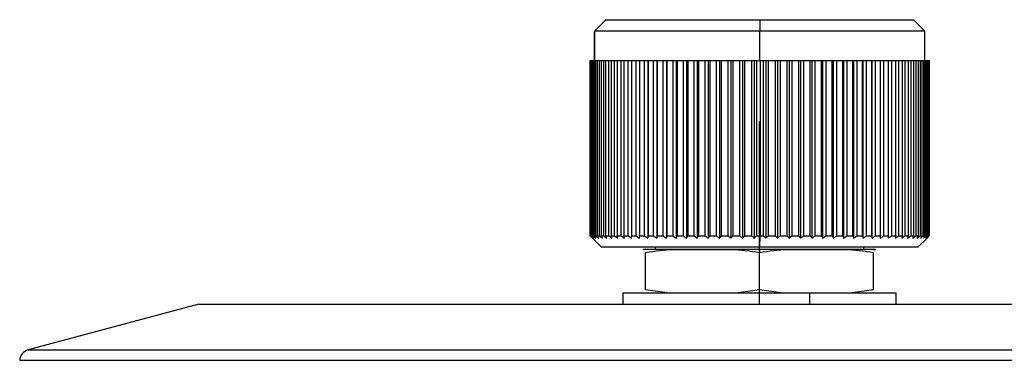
# Model space of a CAD drawing. Header units: millimetres. Extents: x 0 to 325, y 0 to 226.
# Tile 3 of 11: x 18 to 61, y 86 to 101. Entities that reach past the tile are written whole.
import ezdxf

# ---------------------------------------------------------------- set-up
doc = ezdxf.new("R2010")
doc.units = ezdxf.units.MM
doc.header["$PDSIZE"] = -1

msp = doc.modelspace()

# ---------------------------------------------------------------- linework, layer by layer
at = {"color": 7, "linetype": 'Continuous', "lineweight": 25}
for p, q in [((43.292, 100.681), (43.158, 100.547)), ((43.292, 100.681), (56.781, 100.681)), ((50.05, 100.681), (50.051, 100.181)), ((57.281, 100.181), (56.781, 100.681)), ((43.158, 100.547), (42.791, 100.181)), ((43.144, 100.531), (43.144, 100.531)), ((43.158, 100.545), (43.158, 100.547)), ((43.158, 100.547), (43.158, 100.545)), ((42.791, 100.181), (42.791, 98.881)), ((57.281, 100.181), (42.793, 100.181)), ((42.793, 98.881), (42.793, 100.181)), ((50.051, 98.881), (50.051, 100.181)), ((57.281, 98.881), (57.281, 100.181)), ((42.591, 98.881), (57.48, 98.881)), ((42.591, 91.181), (42.591, 98.881)), ((42.593, 98.881), (42.593, 91.181)), ((42.594, 91.181), (42.594, 98.881)), ((42.609, 98.881), (42.609, 91.181)), ((42.642, 91.181), (42.642, 98.881)), ((42.672, 98.881), (42.672, 91.181)), ((42.727, 91.181), (42.727, 98.881)), ((42.771, 98.881), (42.771, 91.181)), ((42.847, 91.181), (42.847, 98.881)), ((42.905, 98.881), (42.905, 91.181)), ((43.002, 91.181), (43.002, 98.881)), ((43.074, 98.881), (43.074, 91.181)), ((43.191, 91.181), (43.191, 98.881)), ((43.277, 98.881), (43.277, 91.181)), ((43.414, 91.181), (43.414, 98.881)), ((43.513, 98.881), (43.513, 91.181)), ((43.669, 91.181), (43.669, 98.881)), ((43.78, 98.881), (43.78, 91.181)), ((43.955, 91.181), (43.955, 98.881)), ((44.078, 98.881), (44.078, 91.181)), ((44.271, 91.181), (44.271, 98.881)), ((44.405, 98.881), (44.405, 91.181)), ((44.614, 91.181), (44.614, 98.881)), ((44.76, 98.881), (44.76, 91.181)), ((44.984, 91.181), (44.984, 98.881)), ((45.132, 98.881), (45.132, 91.076)), ((45.14, 98.881), (45.14, 91.181)), ((45.379, 91.181), (45.379, 98.881)), ((45.525, 98.881), (45.525, 91.076)), ((45.544, 98.881), (45.544, 91.181)), ((45.796, 91.181), (45.796, 98.881)), ((45.941, 98.881), (45.941, 91.076)), ((45.969, 98.881), (45.969, 91.181)), ((46.234, 91.181), (46.234, 98.881)), ((46.376, 98.881), (46.376, 91.076)), ((46.415, 98.881), (46.415, 91.181)), ((46.69, 91.181), (46.69, 98.881)), ((46.83, 98.881), (46.83, 91.076)), ((46.878, 98.881), (46.878, 91.181)), ((47.163, 91.181), (47.163, 98.881)), ((47.299, 98.881), (47.299, 91.076)), ((47.357, 98.881), (47.357, 91.181)), ((47.649, 91.181), (47.649, 98.881)), ((47.781, 98.881), (47.781, 91.076)), ((47.848, 98.881), (47.848, 91.181)), ((48.148, 91.181), (48.148, 98.881)), ((48.274, 98.881), (48.274, 91.076)), ((48.35, 98.881), (48.35, 91.181)), ((48.655, 91.181), (48.655, 98.881)), ((48.776, 98.881), (48.776, 91.076)), ((48.861, 98.881), (48.861, 91.181)), ((49.169, 91.181), (49.169, 98.881)), ((49.284, 98.881), (49.284, 91.076)), ((49.377, 98.881), (49.377, 91.181)), ((49.687, 91.181), (49.687, 98.881)), ((49.795, 98.881), (49.795, 91.076)), ((49.896, 98.881), (49.896, 91.181)), ((50.052, 98.881), (50.052, 91.181)), ((50.207, 91.181), (50.207, 98.881)), ((50.308, 98.881), (50.308, 91.076)), ((50.416, 98.881), (50.416, 91.181)), ((50.727, 91.181), (50.727, 98.881)), ((50.819, 98.881), (50.819, 91.076)), ((50.934, 98.881), (50.934, 91.181)), ((51.242, 91.181), (51.242, 98.881)), ((51.327, 98.881), (51.327, 91.076)), ((51.448, 98.881), (51.448, 91.181)), ((51.752, 91.181), (51.752, 98.881)), ((51.828, 98.881), (51.828, 91.076)), ((51.955, 98.881), (51.955, 91.181)), ((52.253, 91.181), (52.253, 98.881)), ((52.32, 98.881), (52.32, 91.076)), ((52.452, 98.881), (52.452, 91.181)), ((52.744, 91.181), (52.744, 98.881)), ((52.801, 98.881), (52.801, 91.076)), ((52.938, 98.881), (52.938, 91.181)), ((53.221, 91.181), (53.221, 98.881)), ((53.269, 98.881), (53.269, 91.076)), ((53.409, 98.881), (53.409, 91.181)), ((53.683, 91.181), (53.683, 98.881)), ((53.721, 98.881), (53.721, 91.076)), ((53.864, 98.881), (53.864, 91.181)), ((54.127, 91.181), (54.127, 98.881)), ((54.155, 98.881), (54.155, 91.076)), ((54.3, 98.881), (54.3, 91.181)), ((54.551, 91.181), (54.551, 98.881)), ((54.569, 98.881), (54.569, 91.076)), ((54.716, 98.881), (54.716, 91.181)), ((54.954, 91.181), (54.954, 98.881)), ((54.961, 98.881), (54.961, 91.076)), ((55.108, 98.881), (55.108, 91.181)), ((55.332, 91.181), (55.332, 98.881)), ((55.476, 98.881), (55.476, 91.181)), ((55.684, 91.181), (55.684, 98.881)), ((55.818, 98.881), (55.818, 91.181)), ((56.009, 91.181), (56.009, 98.881)), ((56.131, 98.881), (56.131, 91.181)), ((56.304, 91.181), (56.304, 98.881)), ((56.414, 98.881), (56.414, 91.181)), ((56.569, 91.181), (56.569, 98.881)), ((56.667, 98.881), (56.667, 91.181)), ((56.802, 91.181), (56.802, 98.881)), ((56.887, 98.881), (56.887, 91.181)), ((57.003, 91.181), (57.003, 98.881)), ((57.074, 98.881), (57.074, 91.181)), ((57.169, 91.181), (57.169, 98.881)), ((57.226, 98.881), (57.226, 91.181)), ((57.3, 91.181), (57.3, 98.881)), ((57.343, 98.881), (57.343, 91.181)), ((57.396, 91.181), (57.396, 98.881)), ((57.425, 98.881), (57.425, 91.181)), ((57.457, 91.181), (57.457, 98.881)), ((57.471, 98.881), (57.471, 91.181)), ((57.48, 91.181), (57.48, 98.881)), ((42.593, 91.181), (42.594, 91.181)), ((42.609, 91.181), (42.642, 91.181)), ((42.672, 91.181), (42.727, 91.181)), ((42.771, 91.181), (42.847, 91.181)), ((42.905, 91.181), (43.002, 91.181)), ((43.074, 91.181), (43.191, 91.181)), ((43.277, 91.181), (43.414, 91.181)), ((43.513, 91.181), (43.669, 91.181)), ((43.78, 91.181), (43.955, 91.181)), ((44.078, 91.181), (44.271, 91.181)), ((44.405, 91.181), (44.614, 91.181)), ((44.76, 91.181), (44.984, 91.181)), ((45.14, 91.181), (45.379, 91.181)), ((45.544, 91.181), (45.796, 91.181)), ((45.969, 91.181), (46.234, 91.181)), ((46.415, 91.181), (46.69, 91.181)), ((46.878, 91.181), (47.163, 91.181)), ((47.357, 91.181), (47.649, 91.181)), ((47.848, 91.181), (48.148, 91.181)), ((48.35, 91.181), (48.655, 91.181)), ((48.861, 91.181), (49.169, 91.181)), ((49.377, 91.181), (49.687, 91.181)), ((49.896, 91.181), (50.207, 91.181)), ((50.05, 90.681), (50.052, 91.181)), ((50.416, 91.181), (50.727, 91.181)), ((50.934, 91.181), (51.242, 91.181)), ((51.448, 91.181), (51.752, 91.181)), ((51.955, 91.181), (52.253, 91.181)), ((52.452, 91.181), (52.744, 91.181)), ((52.938, 91.181), (53.221, 91.181)), ((53.409, 91.181), (53.683, 91.181)), ((53.864, 91.181), (54.127, 91.181)), ((54.3, 91.181), (54.551, 91.181)), ((54.716, 91.181), (54.954, 91.181)), ((55.108, 91.181), (55.332, 91.181)), ((55.476, 91.181), (55.684, 91.181)), ((55.818, 91.181), (56.009, 91.181)), ((56.131, 91.181), (56.304, 91.181)), ((56.414, 91.181), (56.569, 91.181)), ((56.667, 91.181), (56.802, 91.181)), ((56.887, 91.181), (57.003, 91.181)), ((57.074, 91.181), (57.169, 91.181)), ((57.226, 91.181), (57.3, 91.181)), ((57.343, 91.181), (57.396, 91.181)), ((57.425, 91.181), (57.457, 91.181)), ((57.471, 91.181), (57.48, 91.181)), ((56.981, 90.681), (57.396, 91.097)), ((56.981, 90.681), (43.091, 90.681)), ((55.108, 90.589), (44.965, 90.589)), ((45.031, 88.81), (45.031, 90.453)), ((45.46, 90.589), (45.46, 90.681)), ((50.031, 88.81), (50.031, 90.453)), ((54.602, 90.589), (54.602, 90.681)), ((55.031, 90.587), (55.135, 90.589)), ((55.031, 88.81), (55.031, 90.453)), ((44.031, 88.681), (44.031, 88.181)), ((44.031, 88.681), (56.031, 88.681)), ((45.971, 88.681), (45.031, 88.81)), ((50.031, 88.81), (49.091, 88.681)), ((50.971, 88.681), (50.031, 88.81)), ((52.229, 88.681), (52.229, 88.181)), ((55.031, 88.81), (54.091, 88.681)), ((56.031, 88.181), (56.031, 88.681)), ((25.431, 88.181), (17.934, 86.172)), ((25.431, 88.181), (142.431, 88.181)), ((17.934, 86.172), (149.928, 86.172)), ((150.298, 85.715), (17.564, 85.715))]:
    msp.add_line(p, q, dxfattribs=at)
at = {"color": 7, "linetype": 'Continuous'}
for q in [(50.031, 96.207), (53.765, 88.181)]:
    msp.add_line((50.031, 88.181), q, dxfattribs=at)
at = {"color": 7, "linetype": 'Continuous', "lineweight": 25, "flags": 128}
for points in [[(43.144, 100.531), (43.228, 100.615), (43.294, 100.681)], [(42.793, 100.181), (42.989, 100.377), (43.144, 100.531)], [(42.591, 91.181), (42.871, 90.901), (43.091, 90.681)], [(43.094, 90.681), (42.813, 90.961), (42.593, 91.181)]]:
    msp.add_lwpolyline(points, dxfattribs=at)
at = {"color": 7, "linetype": 'Continuous', "lineweight": 25}
msp.add_arc((18.063, 85.689), 0.5, 105, 177, dxfattribs=at)
for points, knots in [([(42.594, 91.181), (42.615, 91.161), (42.652, 91.126), (42.689, 91.091), (42.706, 91.076)], [0, 0, 0, 0, 0.56, 1, 1, 1, 1]), ([(42.706, 91.076), (42.687, 91.096), (42.655, 91.13), (42.623, 91.166), (42.609, 91.181)], [0, 0, 0, 0, 0.56, 1, 1, 1, 1]), ([(42.642, 91.181), (42.664, 91.161), (42.704, 91.126), (42.743, 91.091), (42.761, 91.076)], [0, 0, 0, 0, 0.56, 1, 1, 1, 1]), ([(42.761, 91.076), (42.744, 91.096), (42.714, 91.13), (42.685, 91.166), (42.672, 91.181)], [0, 0, 0, 0, 0.56, 1, 1, 1, 1]), ([(42.727, 91.181), (42.75, 91.161), (42.791, 91.126), (42.833, 91.091), (42.851, 91.076)], [0, 0, 0, 0, 0.56, 1, 1, 1, 1]), ([(42.851, 91.076), (42.836, 91.096), (42.809, 91.13), (42.783, 91.166), (42.771, 91.181)], [0, 0, 0, 0, 0.56, 1, 1, 1, 1]), ([(42.847, 91.181), (42.871, 91.161), (42.914, 91.126), (42.957, 91.091), (42.976, 91.076)], [0, 0, 0, 0, 0.56, 1, 1, 1, 1]), ([(42.976, 91.076), (42.963, 91.096), (42.939, 91.13), (42.916, 91.166), (42.905, 91.181)], [0, 0, 0, 0, 0.56, 1, 1, 1, 1]), ([(43.002, 91.181), (43.027, 91.161), (43.072, 91.126), (43.116, 91.091), (43.136, 91.076)], [0, 0, 0, 0, 0.56, 1, 1, 1, 1]), ([(43.136, 91.076), (43.125, 91.096), (43.104, 91.13), (43.083, 91.166), (43.074, 91.181)], [0, 0, 0, 0, 0.56, 1, 1, 1, 1]), ([(43.191, 91.181), (43.217, 91.161), (43.263, 91.126), (43.309, 91.091), (43.33, 91.076)], [0, 0, 0, 0, 0.56, 1, 1, 1, 1]), ([(43.33, 91.076), (43.32, 91.096), (43.302, 91.13), (43.285, 91.166), (43.277, 91.181)], [0, 0, 0, 0, 0.56, 1, 1, 1, 1]), ([(43.414, 91.181), (43.441, 91.161), (43.488, 91.126), (43.535, 91.091), (43.556, 91.076)], [0, 0, 0, 0, 0.56, 1, 1, 1, 1]), ([(43.556, 91.076), (43.548, 91.096), (43.533, 91.13), (43.519, 91.166), (43.513, 91.181)], [0, 0, 0, 0, 0.56, 1, 1, 1, 1]), ([(43.669, 91.181), (43.696, 91.161), (43.744, 91.126), (43.792, 91.091), (43.813, 91.076)], [0, 0, 0, 0, 0.56, 1, 1, 1, 1]), ([(43.813, 91.076), (43.807, 91.096), (43.796, 91.13), (43.785, 91.166), (43.78, 91.181)], [0, 0, 0, 0, 0.56, 1, 1, 1, 1]), ([(43.955, 91.181), (43.982, 91.161), (44.031, 91.126), (44.08, 91.091), (44.101, 91.076)], [0, 0, 0, 0, 0.56, 1, 1, 1, 1]), ([(44.101, 91.076), (44.097, 91.096), (44.089, 91.13), (44.082, 91.166), (44.078, 91.181)], [0, 0, 0, 0, 0.56, 1, 1, 1, 1]), ([(44.271, 91.181), (44.298, 91.161), (44.347, 91.126), (44.396, 91.091), (44.418, 91.076)], [0, 0, 0, 0, 0.56, 1, 1, 1, 1]), ([(44.418, 91.076), (44.415, 91.096), (44.411, 91.13), (44.407, 91.166), (44.405, 91.181)], [0, 0, 0, 0, 0.56, 1, 1, 1, 1]), ([(44.614, 91.181), (44.642, 91.161), (44.691, 91.126), (44.74, 91.091), (44.762, 91.076)], [0, 0, 0, 0, 0.56, 1, 1, 1, 1]), ([(44.762, 91.076), (44.761, 91.096), (44.761, 91.13), (44.76, 91.166), (44.76, 91.181)], [0, 0, 0, 0, 0.56, 1, 1, 1, 1]), ([(44.984, 91.181), (45.012, 91.161), (45.061, 91.126), (45.11, 91.091), (45.132, 91.076)], [0, 0, 0, 0, 0.56, 1, 1, 1, 1]), ([(45.132, 91.076), (45.133, 91.096), (45.136, 91.13), (45.139, 91.166), (45.14, 91.181)], [0, 0, 0, 0, 0.56, 1, 1, 1, 1]), ([(45.379, 91.181), (45.406, 91.161), (45.455, 91.126), (45.504, 91.091), (45.525, 91.076)], [0, 0, 0, 0, 0.56, 1, 1, 1, 1]), ([(45.525, 91.076), (45.529, 91.096), (45.535, 91.13), (45.541, 91.166), (45.544, 91.181)], [0, 0, 0, 0, 0.56, 1, 1, 1, 1]), ([(45.796, 91.181), (45.823, 91.161), (45.871, 91.126), (45.92, 91.091), (45.941, 91.076)], [0, 0, 0, 0, 0.56, 1, 1, 1, 1]), ([(45.941, 91.076), (45.946, 91.096), (45.956, 91.13), (45.965, 91.166), (45.969, 91.181)], [0, 0, 0, 0, 0.56, 1, 1, 1, 1]), ([(46.234, 91.181), (46.26, 91.161), (46.308, 91.126), (46.355, 91.091), (46.376, 91.076)], [0, 0, 0, 0, 0.56, 1, 1, 1, 1]), ([(46.376, 91.076), (46.384, 91.096), (46.397, 91.13), (46.409, 91.166), (46.415, 91.181)], [0, 0, 0, 0, 0.56, 1, 1, 1, 1]), ([(46.69, 91.181), (46.716, 91.161), (46.763, 91.126), (46.809, 91.091), (46.83, 91.076)], [0, 0, 0, 0, 0.56, 1, 1, 1, 1]), ([(46.83, 91.076), (46.839, 91.096), (46.855, 91.13), (46.871, 91.166), (46.878, 91.181)], [0, 0, 0, 0, 0.56, 1, 1, 1, 1]), ([(47.163, 91.181), (47.188, 91.161), (47.233, 91.126), (47.279, 91.091), (47.299, 91.076)], [0, 0, 0, 0, 0.56, 1, 1, 1, 1]), ([(47.299, 91.076), (47.309, 91.096), (47.329, 91.13), (47.348, 91.166), (47.357, 91.181)], [0, 0, 0, 0, 0.56, 1, 1, 1, 1]), ([(47.649, 91.181), (47.674, 91.161), (47.718, 91.126), (47.762, 91.091), (47.781, 91.076)], [0, 0, 0, 0, 0.56, 1, 1, 1, 1]), ([(47.781, 91.076), (47.793, 91.096), (47.816, 91.13), (47.838, 91.166), (47.848, 91.181)], [0, 0, 0, 0, 0.56, 1, 1, 1, 1]), ([(48.148, 91.181), (48.171, 91.161), (48.213, 91.126), (48.255, 91.091), (48.274, 91.076)], [0, 0, 0, 0, 0.56, 1, 1, 1, 1]), ([(48.274, 91.076), (48.288, 91.096), (48.314, 91.13), (48.339, 91.166), (48.35, 91.181)], [0, 0, 0, 0, 0.56, 1, 1, 1, 1]), ([(48.655, 91.181), (48.678, 91.161), (48.718, 91.126), (48.758, 91.091), (48.776, 91.076)], [0, 0, 0, 0, 0.56, 1, 1, 1, 1]), ([(48.776, 91.076), (48.792, 91.096), (48.82, 91.13), (48.848, 91.166), (48.861, 91.181)], [0, 0, 0, 0, 0.56, 1, 1, 1, 1]), ([(49.169, 91.181), (49.19, 91.161), (49.229, 91.126), (49.267, 91.091), (49.284, 91.076)], [0, 0, 0, 0, 0.56, 1, 1, 1, 1]), ([(49.284, 91.076), (49.301, 91.096), (49.332, 91.13), (49.363, 91.166), (49.377, 91.181)], [0, 0, 0, 0, 0.56, 1, 1, 1, 1]), ([(49.687, 91.181), (49.708, 91.161), (49.743, 91.126), (49.779, 91.091), (49.795, 91.076)], [0, 0, 0, 0, 0.56, 1, 1, 1, 1]), ([(49.795, 91.076), (49.814, 91.096), (49.848, 91.13), (49.881, 91.166), (49.896, 91.181)], [0, 0, 0, 0, 0.56, 1, 1, 1, 1]), ([(50.207, 91.181), (50.226, 91.161), (50.26, 91.126), (50.293, 91.091), (50.308, 91.076)], [0, 0, 0, 0, 0.56, 1, 1, 1, 1]), ([(50.308, 91.076), (50.328, 91.096), (50.364, 91.13), (50.4, 91.166), (50.416, 91.181)], [0, 0, 0, 0, 0.56, 1, 1, 1, 1]), ([(50.727, 91.181), (50.744, 91.161), (50.775, 91.126), (50.806, 91.091), (50.819, 91.076)], [0, 0, 0, 0, 0.56, 1, 1, 1, 1]), ([(50.819, 91.076), (50.841, 91.096), (50.879, 91.13), (50.917, 91.166), (50.934, 91.181)], [0, 0, 0, 0, 0.56, 1, 1, 1, 1]), ([(51.242, 91.181), (51.258, 91.161), (51.286, 91.126), (51.314, 91.091), (51.327, 91.076)], [0, 0, 0, 0, 0.56, 1, 1, 1, 1]), ([(51.327, 91.076), (51.349, 91.096), (51.39, 91.13), (51.43, 91.166), (51.448, 91.181)], [0, 0, 0, 0, 0.56, 1, 1, 1, 1]), ([(51.752, 91.181), (51.766, 91.161), (51.791, 91.126), (51.817, 91.091), (51.828, 91.076)], [0, 0, 0, 0, 0.56, 1, 1, 1, 1]), ([(51.828, 91.076), (51.851, 91.096), (51.894, 91.13), (51.936, 91.166), (51.955, 91.181)], [0, 0, 0, 0, 0.56, 1, 1, 1, 1]), ([(52.253, 91.181), (52.266, 91.161), (52.288, 91.126), (52.31, 91.091), (52.32, 91.076)], [0, 0, 0, 0, 0.56, 1, 1, 1, 1]), ([(52.32, 91.076), (52.345, 91.096), (52.389, 91.13), (52.433, 91.166), (52.452, 91.181)], [0, 0, 0, 0, 0.56, 1, 1, 1, 1]), ([(52.744, 91.181), (52.755, 91.161), (52.774, 91.126), (52.793, 91.091), (52.801, 91.076)], [0, 0, 0, 0, 0.56, 1, 1, 1, 1]), ([(52.801, 91.076), (52.827, 91.096), (52.872, 91.13), (52.918, 91.166), (52.938, 91.181)], [0, 0, 0, 0, 0.56, 1, 1, 1, 1]), ([(53.221, 91.181), (53.23, 91.161), (53.246, 91.126), (53.262, 91.091), (53.269, 91.076)], [0, 0, 0, 0, 0.56, 1, 1, 1, 1]), ([(53.269, 91.076), (53.295, 91.096), (53.342, 91.13), (53.389, 91.166), (53.409, 91.181)], [0, 0, 0, 0, 0.56, 1, 1, 1, 1]), ([(53.683, 91.181), (53.69, 91.161), (53.703, 91.126), (53.716, 91.091), (53.721, 91.076)], [0, 0, 0, 0, 0.56, 1, 1, 1, 1]), ([(53.721, 91.076), (53.748, 91.096), (53.796, 91.13), (53.843, 91.166), (53.864, 91.181)], [0, 0, 0, 0, 0.56, 1, 1, 1, 1]), ([(54.127, 91.181), (54.133, 91.161), (54.142, 91.126), (54.151, 91.091), (54.155, 91.076)], [0, 0, 0, 0, 0.56, 1, 1, 1, 1]), ([(54.155, 91.076), (54.182, 91.096), (54.231, 91.13), (54.279, 91.166), (54.3, 91.181)], [0, 0, 0, 0, 0.56, 1, 1, 1, 1]), ([(54.551, 91.181), (54.555, 91.161), (54.561, 91.126), (54.566, 91.091), (54.569, 91.076)], [0, 0, 0, 0, 0.56, 1, 1, 1, 1]), ([(54.569, 91.076), (54.596, 91.096), (54.645, 91.13), (54.694, 91.166), (54.716, 91.181)], [0, 0, 0, 0, 0.56, 1, 1, 1, 1]), ([(54.954, 91.181), (54.955, 91.161), (54.957, 91.126), (54.96, 91.091), (54.961, 91.076)], [0, 0, 0, 0, 0.56, 1, 1, 1, 1]), ([(54.961, 91.076), (54.988, 91.096), (55.038, 91.13), (55.087, 91.166), (55.108, 91.181)], [0, 0, 0, 0, 0.56, 1, 1, 1, 1]), ([(55.332, 91.181), (55.331, 91.161), (55.33, 91.126), (55.329, 91.091), (55.329, 91.076)], [0, 0, 0, 0, 0.56, 1, 1, 1, 1]), ([(55.329, 91.076), (55.356, 91.096), (55.406, 91.13), (55.455, 91.166), (55.476, 91.181)], [0, 0, 0, 0, 0.56, 1, 1, 1, 1]), ([(55.684, 91.181), (55.681, 91.161), (55.677, 91.126), (55.673, 91.091), (55.671, 91.076)], [0, 0, 0, 0, 0.56, 1, 1, 1, 1]), ([(55.671, 91.076), (55.698, 91.096), (55.747, 91.13), (55.796, 91.166), (55.818, 91.181)], [0, 0, 0, 0, 0.56, 1, 1, 1, 1]), ([(56.009, 91.181), (56.004, 91.161), (55.996, 91.126), (55.989, 91.091), (55.985, 91.076)], [0, 0, 0, 0, 0.56, 1, 1, 1, 1]), ([(55.985, 91.076), (56.012, 91.096), (56.061, 91.13), (56.11, 91.166), (56.131, 91.181)], [0, 0, 0, 0, 0.56, 1, 1, 1, 1]), ([(56.304, 91.181), (56.298, 91.161), (56.287, 91.126), (56.276, 91.091), (56.271, 91.076)], [0, 0, 0, 0, 0.56, 1, 1, 1, 1]), ([(56.271, 91.076), (56.297, 91.096), (56.346, 91.13), (56.393, 91.166), (56.414, 91.181)], [0, 0, 0, 0, 0.56, 1, 1, 1, 1]), ([(56.569, 91.181), (56.561, 91.161), (56.547, 91.126), (56.532, 91.091), (56.526, 91.076)], [0, 0, 0, 0, 0.56, 1, 1, 1, 1]), ([(56.526, 91.076), (56.552, 91.096), (56.599, 91.13), (56.646, 91.166), (56.667, 91.181)], [0, 0, 0, 0, 0.56, 1, 1, 1, 1]), ([(56.802, 91.181), (56.793, 91.161), (56.775, 91.126), (56.757, 91.091), (56.749, 91.076)], [0, 0, 0, 0, 0.56, 1, 1, 1, 1]), ([(56.749, 91.076), (56.775, 91.096), (56.821, 91.13), (56.867, 91.166), (56.887, 91.181)], [0, 0, 0, 0, 0.56, 1, 1, 1, 1]), ([(57.003, 91.181), (56.991, 91.161), (56.97, 91.126), (56.949, 91.091), (56.94, 91.076)], [0, 0, 0, 0, 0.56, 1, 1, 1, 1]), ([(56.94, 91.076), (56.965, 91.096), (57.009, 91.13), (57.054, 91.166), (57.074, 91.181)], [0, 0, 0, 0, 0.56, 1, 1, 1, 1]), ([(57.169, 91.181), (57.155, 91.161), (57.131, 91.126), (57.107, 91.091), (57.097, 91.076)], [0, 0, 0, 0, 0.56, 1, 1, 1, 1]), ([(57.097, 91.076), (57.121, 91.096), (57.164, 91.13), (57.207, 91.166), (57.226, 91.181)], [0, 0, 0, 0, 0.56, 1, 1, 1, 1]), ([(57.3, 91.181), (57.285, 91.161), (57.258, 91.126), (57.231, 91.091), (57.22, 91.076)], [0, 0, 0, 0, 0.56, 1, 1, 1, 1]), ([(57.22, 91.076), (57.243, 91.096), (57.284, 91.13), (57.325, 91.166), (57.343, 91.181)], [0, 0, 0, 0, 0.56, 1, 1, 1, 1]), ([(57.396, 91.181), (57.38, 91.161), (57.35, 91.126), (57.32, 91.091), (57.307, 91.076)], [0, 0, 0, 0, 0.56, 1, 1, 1, 1]), ([(57.307, 91.076), (57.329, 91.096), (57.368, 91.13), (57.408, 91.166), (57.425, 91.181)], [0, 0, 0, 0, 0.56, 1, 1, 1, 1]), ([(57.457, 91.181), (57.438, 91.161), (57.406, 91.126), (57.374, 91.091), (57.359, 91.076)], [0, 0, 0, 0, 0.56, 1, 1, 1, 1]), ([(57.359, 91.076), (57.38, 91.096), (57.417, 91.13), (57.454, 91.166), (57.471, 91.181)], [0, 0, 0, 0, 0.56, 1, 1, 1, 1]), ([(57.48, 91.181), (57.461, 91.161), (57.433, 91.133), (57.405, 91.105), (57.396, 91.097)], [0, 0, 0, 0, 0.697558, 1, 1, 1, 1]), ([(45.46, 90.582), (45.389, 90.583), (45.211, 90.583), (45.033, 90.587), (44.927, 90.589)], [0, 0, 0, 0, 0.399317, 1, 1, 1, 1]), ([(45.031, 90.453), (45.445, 90.519), (45.862, 90.585), (46.288, 90.587), (46.32, 90.587), (46.429, 90.588), (46.837, 90.588), (47.529, 90.588), (48.221, 90.588), (48.635, 90.588), (48.747, 90.588), (49.196, 90.585), (49.615, 90.519), (50.031, 90.453)], [0, 0, 0, 0, 0.249296, 0.251387, 0.255284, 0.268493, 0.316575, 0.499399, 0.68285, 0.730774, 0.747553, 0.749496, 1, 1, 1, 1]), ([(50.031, 90.453), (50.445, 90.519), (50.862, 90.585), (51.288, 90.587), (51.32, 90.587), (51.429, 90.588), (51.837, 90.588), (52.529, 90.588), (53.221, 90.588), (53.635, 90.588), (53.747, 90.588), (54.196, 90.585), (54.615, 90.519), (55.031, 90.453)], [0, 0, 0, 0, 0.249296, 0.251387, 0.255284, 0.268493, 0.316575, 0.499399, 0.68285, 0.730774, 0.747553, 0.749496, 1, 1, 1, 1]), ([(50.031, 90.58), (50.031, 90.584), (50.031, 90.595), (50.031, 90.508), (50.031, 90.453)], [0, 0, 0, 0, 0.358844, 1, 1, 1, 1])]:
    msp.add_open_spline(points, degree=3, knots=knots, dxfattribs=at)
at = {"color": 7, "linetype": 'Continuous'}
msp.add_point((50.031, 88.181), dxfattribs=at)

doc.saveas('drawing.dxf')
